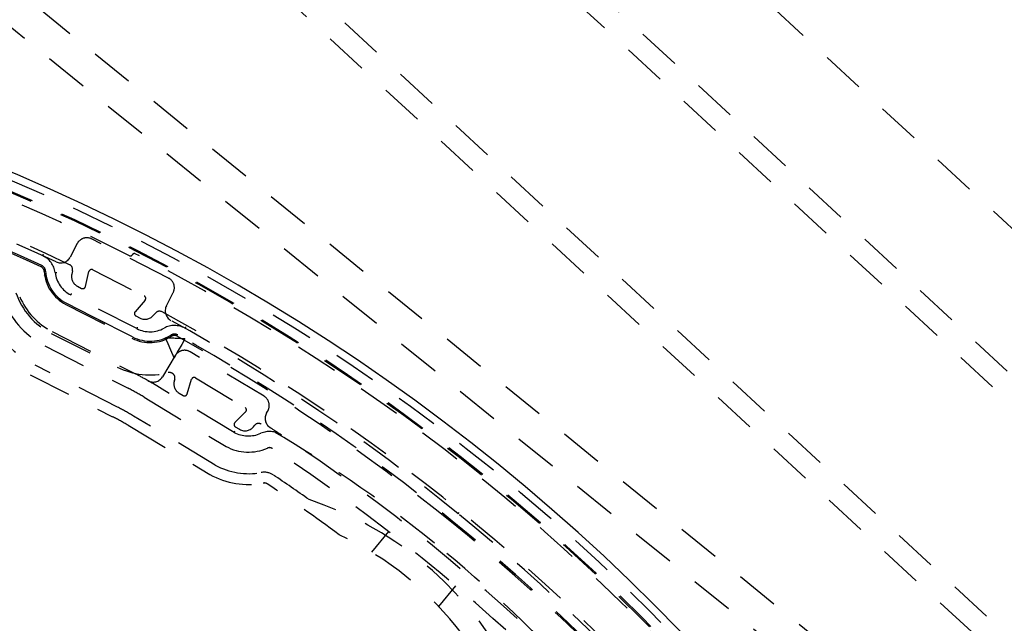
# Model space of a CAD drawing. Extents: x -12664 to -8584, y 4186 to 7036.
# Tile 7 of 35: x -12329 to -12237, y 5831 to 5887. Entities that reach past the tile are written whole.
import ezdxf

# ---------------------------------------------------------------- set-up
doc = ezdxf.new("R2010")
doc.units = 0
doc.header["$MEASUREMENT"] = 0
doc.linetypes.add('HIDDEN', pattern=[7, 4, -3])
doc.layers.get('0').update_dxf_attribs({"linetype": 'CONTINUOUS'})
doc.layers.add('LE_HIDDEN', color=7, linetype='CONTINUOUS')

msp = doc.modelspace()

# ---------------------------------------------------------------- linework, layer by layer
msp.add_lwpolyline([(-12398.994, 5862.383, 0.288392), (-12243.73, 5736.654, 0.257807), (-12239.698, 5738.29), (-12225.428, 5755.912, 0.257806), (-12224.666, 5760.196, 0.288392), (-12379.93, 5885.926, 0.257808), (-12383.962, 5884.289), (-12398.232, 5866.667, 0.257806), (-12398.994, 5862.383)], format="xyb")
for radius, start, end in [(2345, 32.749986, 147.249993), (2025, 129.25, 147.25)]:
    msp.add_arc((-10621.538, 4442.517), radius, start, end)
at = {"layer": 'LE_HIDDEN', "color": 1, "linetype": 'HIDDEN'}
for p, q in [((-12185.563, 5806.579), (-12332.428, 5942.34)), ((-12186.921, 5805.111), (-12333.785, 5940.871)), ((-12197.781, 5793.362), (-12344.646, 5929.122)), ((-12199.139, 5791.893), (-12346.004, 5927.653)), ((-12369.293, 5918.299), (-12195.212, 5777.331)), ((-12323.645, 5863.384), (-12323.717, 5863.075)), ((-12322.442, 5861.924), (-12322.124, 5863.309)), ((-12321.766, 5863.476), (-12316.991, 5861.042)), ((-12323.196, 5861.959), (-12322.799, 5861.757)), ((-12317.678, 5858.025), (-12323.803, 5861.146)), ((-12318.073, 5857.25), (-12324.198, 5860.371)), ((-12316.916, 5860.655), (-12317.849, 5859.583)), ((-12317.774, 5859.197), (-12317.377, 5858.994)), ((-12316.169, 5859.229), (-12315.96, 5859.468)), ((-12325.619, 5857.582), (-12319.494, 5854.461)), ((-12325.529, 5857.761), (-12317.819, 5853.832)), ((-12319.48, 5850.75), (-12327.118, 5854.642)), ((-12327.572, 5853.751), (-12319.934, 5849.859)), ((-12314.173, 5853.314), (-12314.207, 5853.202)), ((-12313.016, 5851.966), (-12312.602, 5853.325)), ((-12312.234, 5853.466), (-12307.64, 5850.706)), ((-12313.766, 5852.054), (-12313.384, 5851.824)), ((-12307.592, 5850.315), (-12308.597, 5849.31)), ((-12318.493, 5849.061), (-12310.904, 5844.501)), ((-12310.404, 5845.367), (-12317.978, 5849.918)), ((-12308.669, 5848.408), (-12308.595, 5848.538)), ((-12308.549, 5848.919), (-12308.168, 5848.69)), ((-12287.881, 5840.864), (-12287.787, 5840.981)), ((-12294.354, 5839.228), (-12295.911, 5837.305)), ((-12288.136, 5834.193), (-12289.693, 5832.27))]:
    msp.add_line(p, q, dxfattribs=at)
for points in [[(-12591.01, 5711.702, -0.254675), (-10623.538, 6785.516), (-10623.538, 6704.517), (-10641.538, 6704.517)], [(-10623.538, 6564.516, 0.172955), (-11965.687, 6084.512), (-11905.58, 6010.945, 0.078205), (-12325.241, 5540.754), (-12592.692, 5712.784)], [(-12323.645, 5863.384, 0.351559), (-12323.918, 5863.948, 0.053212), (-12360.355, 5876.774, 0.173187), (-12362.026, 5876.588)], [(-12325.165, 5864.205, 0.04931), (-12358.876, 5876.109, 0.175441), (-12361.246, 5875.856), (-12374.428, 5869.427, 0.094659), (-12381.712, 5860.432), (-12385.261, 5846.2, 0.175441), (-12385.016, 5843.83, 0.04931), (-12366.362, 5813.33)], [(-12314.937, 5860.121), (-12314.307, 5861.358, 0.414214), (-12314.744, 5862.703), (-12321.872, 5866.335, 0.414214), (-12323.217, 5865.898), (-12323.849, 5864.657)], [(-12397.451, 5865.419, 0.257807), (-12397.74, 5863.796), (-12397.439, 5862.915, 0.288476), (-12243.477, 5738.279), (-12242.608, 5738.175, 0.257723), (-12241.081, 5738.795), (-12226.211, 5757.158)], [(-12326.271, 5863.327, 0.265688), (-12324.257, 5860.255), (-12318.132, 5857.134, 0.265688), (-12314.463, 5857.311)], [(-12326.141, 5863.335, 0.265688), (-12324.198, 5860.371), (-12318.073, 5857.25, 0.265688), (-12314.533, 5857.421)], [(-12329.922, 5860.38, 0.174687), (-12326.21, 5856.424), (-12318.5, 5852.496)], [(-12263.845, 5817.267, 0.351559), (-12263.865, 5817.892, 0.091758), (-12315.345, 5859.579, 0.351559), (-12315.96, 5859.468)], [(-12264.806, 5818.526, 0.044276), (-12287.881, 5840.864, 0.044276), (-12314.529, 5858.791)], [(-12305.645, 5850.207), (-12305.542, 5850.379, 0.414214), (-12305.884, 5851.751), (-12312.742, 5855.871, 0.414214), (-12314.114, 5855.529), (-12315.301, 5853.554)], [(-12308.669, 5848.408), (-12316.244, 5852.959, 0.004642), (-12316.657, 5853.202)], [(-12317.017, 5851.674), (-12309.409, 5847.103, 0.231948), (-12305.576, 5846.948)], [(-12275.985, 5824.036, 0.398035), (-12275.967, 5824.723, 0.03976), (-12290.084, 5838.144, 0.03976), (-12306.147, 5849.162, 0.398035), (-12306.815, 5849.001)], [(-12276.438, 5825.455, 0.001753), (-12277.323, 5826.334, 0.002306), (-12277.336, 5826.347, 0.048825), (-12304.273, 5848.16, 0.002251), (-12304.288, 5848.17, 0.001754), (-12305.333, 5848.854)], [(-12281.342, 5823.77, 0.197252), (-12281.493, 5824.118, 0.011776), (-12287.487, 5829.665, 0.122361), (-12298.918, 5838.921, 0.011776), (-12305.589, 5843.631, 0.197251), (-12305.961, 5843.707)]]:
    msp.add_lwpolyline(points, format="xyb", dxfattribs=at)
for points in [[(-12257.759, 6023.115), (-12110.895, 5887.355), (-12178.775, 5813.923), (-12325.64, 5949.683), (-12257.759, 6023.115)], [(-12178.596, 5761.302), (-12235.235, 5691.359), (-12242.267, 5690.62), (-12444.325, 5854.243), (-12445.065, 5861.276), (-12388.426, 5931.219), (-12381.393, 5931.958), (-12179.335, 5768.335), (-12178.596, 5761.302)], [(-12326.406, 5864.781), (-12326.405, 5864.783), (-12326.401, 5864.791), (-12326.395, 5864.804), (-12326.388, 5864.821), (-12326.378, 5864.841), (-12326.367, 5864.865), (-12326.356, 5864.89), (-12326.343, 5864.917)], [(-12326.065, 5862.79), (-12326.109, 5862.848), (-12326.23, 5863.001)], [(-12325.256, 5863.214), (-12325.254, 5863.214), (-12325.245, 5863.215), (-12325.231, 5863.217), (-12325.213, 5863.219), (-12325.19, 5863.222), (-12325.165, 5863.225), (-12325.137, 5863.229), (-12325.108, 5863.233)], [(-12323.803, 5861.146), (-12323.802, 5861.149), (-12323.798, 5861.157), (-12323.792, 5861.169), (-12323.784, 5861.186), (-12323.773, 5861.206), (-12323.761, 5861.229), (-12323.749, 5861.254), (-12323.735, 5861.28)], [(-12317.678, 5858.025), (-12317.676, 5858.028), (-12317.673, 5858.035), (-12317.666, 5858.048), (-12317.658, 5858.064), (-12317.648, 5858.085), (-12317.636, 5858.108), (-12317.623, 5858.133), (-12317.61, 5858.159)], [(-12313.208, 5858.056), (-12313.206, 5858.058), (-12313.202, 5858.066), (-12313.195, 5858.078), (-12313.186, 5858.094), (-12313.175, 5858.114), (-12313.163, 5858.137), (-12313.149, 5858.161), (-12313.134, 5858.187)], [(-12314.216, 5855.33), (-12314.523, 5856.031), (-12314.784, 5856.625), (-12314.958, 5857.022), (-12315.019, 5857.161)], [(-12313.232, 5857.071), (-12313.307, 5856.938), (-12313.52, 5856.561), (-12313.839, 5855.996), (-12314.216, 5855.33)]]:
    msp.add_lwpolyline(points, dxfattribs=at)
for centre, radius, start, end in [((-10621.538, 4442.517), 2341, 129.218957, 146.20105), ((-12402.228, 5699.658), 186.884, 18.80783, 83.17416), ((-12402.228, 5699.658), 185.849, 18.80783, 83.17416), ((-12402.228, 5699.658), 185.953, 18.80783, 83.17416), ((-12402.228, 5699.657), 185.2, 63.07498, 71.96196), ((-12402.226, 5699.662), 180.824, 65.24435, 76.19688), ((-12402.229, 5699.656), 180.701, 65.24441, 72.86286), ((-12327.241, 5862.963), 2, 7.19941, 65.33608), ((-12324.74, 5865.111), 1, -115.09541, -26.99999), ((-12318.275, 5864.96), 0.2, -116.92502, -26.98683), ((-12317.918, 5864.778), 0.2, 62.95136, 153.01317), ((-12402.228, 5699.657), 185.6, 39.04867, 62.95136), ((-12326.77, 5863.297), 0.5, 3.4838, 65.24441), ((-12326.77, 5863.297), 0.63, 3.4838, 65.22728), ((-12221.434, 5922.921), 185.849, -161.17413, -96.8078), ((-12322.578, 5863.552), 2.7, -172.80059, -116.99999), ((-12322.742, 5862.85), 1, 167.03626, -116.99998), ((-12321.88, 5863.253), 0.25, 63.00002, 167.03626), ((-12221.434, 5922.921), 186.884, -161.17413, -96.8078), ((-12322.686, 5861.98), 0.25, -116.99998, -12.96374), ((-12322.578, 5863.552), 6.7, -160.84447, -116.99999), ((-12322.578, 5863.552), 6.5, -156.63544, -116.99998), ((-12317.104, 5860.82), 0.25, -41.03623, 63.00002), ((-12314.046, 5859.667), 1, 153.00001, -118.85931), ((-12317.66, 5859.419), 0.25, 138.96377, -116.99998), ((-12316.923, 5859.885), 1, -116.99998, -41.03623), ((-12322.578, 5863.552), 10, -152.35789, -116.99998), ((-12314.188, 5856.312), 2, 60.66394, 118.80045), ((-12322.578, 5863.552), 11, -149.99971, -116.99998), ((-12316.452, 5860.431), 2.7, -116.99995, -61.19926), ((-12314.194, 5856.889), 0.63, 60.74604, 122.51623), ((-12314.194, 5856.889), 0.5, 60.75568, 122.51624), ((-12402.228, 5699.658), 180.699, 50.99998, 60.75568), ((-12402.228, 5699.658), 180.829, 41.24435, 60.75572), ((-12317.004, 5800.417), 56.779, 86.19031, 87.99618), ((-12316.452, 5860.431), 6.7, -116.99999, -75.5174), ((-12329.532, 5830.844), 25.8, 60.06388, 63.00002), ((-12314.651, 5853.46), 0.5, -16.96347, 104.4826), ((-12316.158, 5854.069), 1, -119.93612, -30.99998), ((-12313.251, 5852.911), 1, 163.03653, -120.99998), ((-12312.362, 5853.252), 0.25, 59.00002, 163.03626), ((-12329.532, 5830.844), 24.3, 59.00001, 63.00001), ((-12313.255, 5852.039), 0.25, -120.99998, -16.96374), ((-12330.648, 5828.832), 24.6, 59, 63), ((-12307.768, 5850.492), 0.25, -45.03626, 59.00002), ((-12304.788, 5849.692), 1, 149.00002, -123.00171), ((-12330.648, 5828.832), 23.6, 59, 63), ((-12308.421, 5849.134), 0.25, 134.96374, -120.99998), ((-12307.335, 5850.934), 2.857, -117.82089, -66.19088), ((-12307.653, 5849.547), 1, -120.99998, -33.07533), ((-12305.375, 5846.491), 2, 57.10661, 113.80914), ((-12305.375, 5846.491), 0.5, 56.59054, 113.80911), ((-12402.228, 5699.657), 176.4, 45.4095, 56.59054), ((-12307.335, 5850.934), 7.357, -119.01909, -79.23686), ((-12307.335, 5850.934), 6.357, -118.86895, -79.23686), ((-12305.868, 5843.216), 1.5, 56.12944, 100.76314), ((-12402.228, 5699.657), 174.4, 54.80268, 56.12942), ((-12311.831, 5811.289), 32.5, 30.1523, 71.84773), ((-12402.227, 5699.658), 180.699, 41.24435, 51.00005)]:
    msp.add_arc(centre, radius, start, end, dxfattribs=at)

doc.saveas('drawing.dxf')
